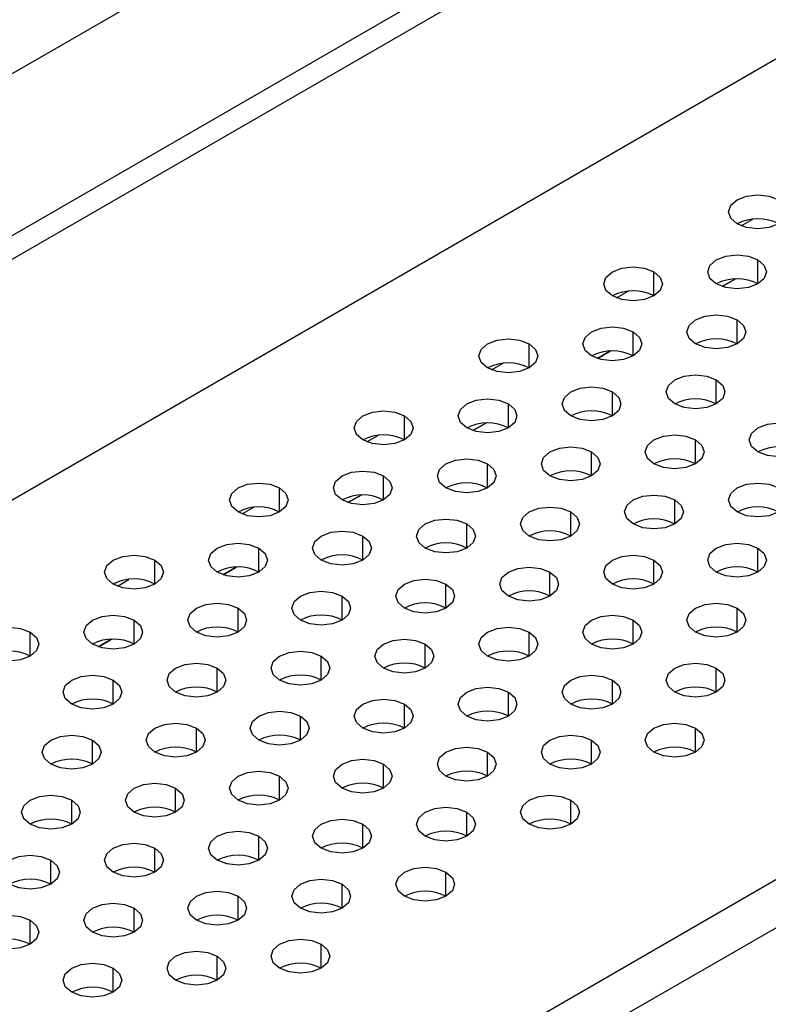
# Model space of a CAD drawing. Header units: millimetres. Extents: x 0 to 1118, y 0 to 864.
# Tile 117 of 256: x 907.29 to 910.47, y 659.16 to 663.35. Entities that reach past the tile are written whole.
import ezdxf

# ---------------------------------------------------------------- set-up
doc = ezdxf.new("R2010")
doc.units = ezdxf.units.MM

msp = doc.modelspace()

# ---------------------------------------------------------------- linework, layer by layer
at = {"color": 7, "linetype": 'Continuous', "lineweight": 25}
for p, q in [((924.6169, 673.1392), (905.0148, 661.8232)), ((889.0792, 651.9369), (924.6018, 672.4437)), ((924.6901, 672.3927), (889.1676, 651.8859)), ((888.9024, 650.7122), (924.9553, 671.5251)), ((929.746, 670.8005), (891.9253, 648.9671)), ((929.8343, 670.6474), (892.0137, 648.814)), ((910.2771, 662.2144), (910.3328, 662.2467)), ((909.7467, 661.9083), (909.8025, 661.9405)), ((909.2164, 661.6021), (909.2722, 661.6343)), ((908.6861, 661.296), (908.7419, 661.3282)), ((908.1557, 660.9898), (908.2115, 661.022)), ((907.6254, 660.6837), (907.6812, 660.7159))]:
    msp.add_line(p, q, dxfattribs=at)
at = {"color": 8, "linetype": 'Continuous', "lineweight": 25}
for p, q in [((910.3577, 662.4724), (910.4068, 662.5008)), ((910.4287, 662.2257), (910.4287, 662.3277)), ((909.9867, 662.1746), (909.9867, 662.2767)), ((910.3328, 662.2467), (910.277, 662.2145)), ((909.8273, 662.1663), (909.8765, 662.1946)), ((910.3403, 661.9705), (910.3403, 662.0726)), ((909.8984, 661.9195), (909.8984, 662.0216)), ((909.4564, 661.8685), (909.4564, 661.9705)), ((909.8024, 661.9405), (909.7467, 661.9083)), ((909.297, 661.8601), (909.3461, 661.8885)), ((910.2519, 661.7154), (910.2519, 661.8175)), ((909.81, 661.6644), (909.81, 661.7664)), ((909.368, 661.6134), (909.368, 661.7154)), ((908.9261, 661.5623), (908.9261, 661.6644)), ((909.2721, 661.6343), (909.2163, 661.6022)), ((908.7667, 661.554), (908.8158, 661.5823)), ((910.1635, 661.4603), (910.1635, 661.5623)), ((909.7216, 661.4093), (909.7216, 661.5113)), ((909.2796, 661.3582), (909.2796, 661.4603)), ((908.8377, 661.3072), (908.8377, 661.4093)), ((908.3958, 661.2562), (908.3958, 661.3582)), ((908.7418, 661.3282), (908.686, 661.296)), ((910.0751, 661.2052), (910.0751, 661.3072)), ((908.2363, 661.2478), (908.2855, 661.2762)), ((909.6332, 661.1541), (909.6332, 661.2562)), ((909.1912, 661.1031), (909.1912, 661.2052)), ((908.7493, 661.0521), (908.7493, 661.1541)), ((908.3074, 661.0011), (908.3074, 661.1031)), ((910.4287, 661.0011), (910.4287, 661.1031)), ((907.8654, 660.95), (907.8654, 661.0521)), ((909.9867, 660.95), (909.9867, 661.0521)), ((908.2114, 661.022), (908.1557, 660.9898)), ((907.706, 660.9417), (907.7551, 660.97)), ((909.5448, 660.899), (909.5448, 661.0011)), ((909.1029, 660.848), (909.1029, 660.95)), ((908.6609, 660.7969), (908.6609, 660.899)), ((908.219, 660.7459), (908.219, 660.848)), ((910.3403, 660.7459), (910.3403, 660.848)), ((907.777, 660.6949), (907.777, 660.7969)), ((909.8984, 660.6949), (909.8984, 660.7969)), ((907.3351, 660.6439), (907.3351, 660.7459)), ((907.6811, 660.7159), (907.6254, 660.6837)), ((909.4564, 660.6439), (909.4564, 660.7459)), ((909.0145, 660.5928), (909.0145, 660.6949)), ((908.5725, 660.5418), (908.5725, 660.6439)), ((908.1306, 660.4908), (908.1306, 660.5928)), ((910.2519, 660.4908), (910.2519, 660.5928)), ((907.6886, 660.4398), (907.6886, 660.5418)), ((909.81, 660.4398), (909.81, 660.5418)), ((909.368, 660.3887), (909.368, 660.4908)), ((908.9261, 660.3377), (908.9261, 660.4398)), ((908.4841, 660.2867), (908.4841, 660.3887)), ((908.0422, 660.2357), (908.0422, 660.3377)), ((910.1635, 660.2357), (910.1635, 660.3377)), ((907.6003, 660.1846), (907.6003, 660.2867)), ((909.7216, 660.1846), (909.7216, 660.2867)), ((909.2796, 660.1336), (909.2796, 660.2357)), ((908.8377, 660.0826), (908.8377, 660.1846)), ((908.3958, 660.0316), (908.3958, 660.1336)), ((907.9538, 659.9805), (907.9538, 660.0826)), ((907.5119, 659.9295), (907.5119, 660.0316)), ((909.6332, 659.9295), (909.6332, 660.0316)), ((909.1912, 659.8785), (909.1912, 659.9805)), ((908.7493, 659.8275), (908.7493, 659.9295)), ((908.3074, 659.7764), (908.3074, 659.8785)), ((907.8654, 659.7254), (907.8654, 659.8275)), ((907.4235, 659.6744), (907.4235, 659.7764)), ((909.1029, 659.6234), (909.1029, 659.7254)), ((908.6609, 659.5723), (908.6609, 659.6744)), ((908.219, 659.5213), (908.219, 659.6234)), ((907.777, 659.4703), (907.777, 659.5723)), ((907.3351, 659.4193), (907.3351, 659.5213)), ((908.5725, 659.3172), (908.5725, 659.4193)), ((908.1306, 659.2662), (908.1306, 659.3682)), ((907.6886, 659.2152), (907.6886, 659.3172))]:
    msp.add_line(p, q, dxfattribs=at)
at = {"color": 7, "linetype": 'Continuous', "lineweight": 25, "flags": 128}
for points in [[(910.3403, 662.4808), (910.3132, 662.5042), (910.3037, 662.5318), (910.3132, 662.5594), (910.3403, 662.5828), (910.3808, 662.5985), (910.4287, 662.604), (910.4765, 662.5985), (910.5171, 662.5828)], [(910.5171, 662.5828), (910.5442, 662.5594), (910.5537, 662.5318), (910.5442, 662.5042), (910.5171, 662.4808), (910.4765, 662.4651), (910.4287, 662.4597), (910.3808, 662.4651), (910.3403, 662.4808)], [(910.2519, 662.2257), (910.2248, 662.2491), (910.2153, 662.2767), (910.2248, 662.3043), (910.2519, 662.3277), (910.2925, 662.3434), (910.3403, 662.3488), (910.3881, 662.3434), (910.4287, 662.3277)], [(910.4287, 662.3277), (910.4558, 662.3043), (910.4653, 662.2767), (910.4558, 662.2491), (910.4287, 662.2257), (910.3881, 662.21), (910.3403, 662.2045), (910.2925, 662.21), (910.2519, 662.2257)], [(909.81, 662.1746), (909.7829, 662.198), (909.7734, 662.2257), (909.7829, 662.2533), (909.81, 662.2767), (909.8505, 662.2923), (909.8984, 662.2978), (909.9462, 662.2923), (909.9867, 662.2767)], [(909.9867, 662.2767), (910.0138, 662.2533), (910.0234, 662.2257), (910.0138, 662.198), (909.9867, 662.1746), (909.9462, 662.159), (909.8984, 662.1535), (909.8505, 662.159), (909.81, 662.1746)], [(910.1635, 661.9705), (910.1364, 661.9939), (910.1269, 662.0216), (910.1364, 662.0492), (910.1635, 662.0726), (910.2041, 662.0882), (910.2519, 662.0937), (910.2997, 662.0882), (910.3403, 662.0726)], [(910.3403, 662.0726), (910.3674, 662.0492), (910.3769, 662.0216), (910.3674, 661.9939), (910.3403, 661.9705), (910.2997, 661.9549), (910.2519, 661.9494), (910.2041, 661.9549), (910.1635, 661.9705)], [(909.7216, 661.9195), (909.6945, 661.9429), (909.685, 661.9705), (909.6945, 661.9981), (909.7216, 662.0216), (909.7621, 662.0372), (909.81, 662.0427), (909.8578, 662.0372), (909.8984, 662.0216)], [(909.8984, 662.0216), (909.9255, 661.9981), (909.935, 661.9705), (909.9255, 661.9429), (909.8984, 661.9195), (909.8578, 661.9039), (909.81, 661.8984), (909.7621, 661.9039), (909.7216, 661.9195)], [(909.2796, 661.8685), (909.2525, 661.8919), (909.243, 661.9195), (909.2525, 661.9471), (909.2796, 661.9705), (909.3202, 661.9862), (909.368, 661.9917), (909.4159, 661.9862), (909.4564, 661.9705)], [(909.4564, 661.9705), (909.4835, 661.9471), (909.493, 661.9195), (909.4835, 661.8919), (909.4564, 661.8685), (909.4159, 661.8528), (909.368, 661.8473), (909.3202, 661.8528), (909.2796, 661.8685)], [(910.0751, 661.7154), (910.048, 661.7388), (910.0385, 661.7664), (910.048, 661.794), (910.0751, 661.8175), (910.1157, 661.8331), (910.1635, 661.8386), (910.2114, 661.8331), (910.2519, 661.8175)], [(910.2519, 661.8175), (910.279, 661.794), (910.2885, 661.7664), (910.279, 661.7388), (910.2519, 661.7154), (910.2114, 661.6998), (910.1635, 661.6943), (910.1157, 661.6998), (910.0751, 661.7154)], [(909.6332, 661.6644), (909.6061, 661.6878), (909.5966, 661.7154), (909.6061, 661.743), (909.6332, 661.7664), (909.6737, 661.7821), (909.7216, 661.7876), (909.7694, 661.7821), (909.81, 661.7664)], [(909.81, 661.7664), (909.8371, 661.743), (909.8466, 661.7154), (909.8371, 661.6878), (909.81, 661.6644), (909.7694, 661.6487), (909.7216, 661.6432), (909.6737, 661.6487), (909.6332, 661.6644)], [(909.1912, 661.6134), (909.1642, 661.6368), (909.1546, 661.6644), (909.1642, 661.692), (909.1912, 661.7154), (909.2318, 661.731), (909.2796, 661.7365), (909.3275, 661.731), (909.368, 661.7154)], [(909.368, 661.7154), (909.3951, 661.692), (909.4046, 661.6644), (909.3951, 661.6368), (909.368, 661.6134), (909.3275, 661.5977), (909.2796, 661.5922), (909.2318, 661.5977), (909.1912, 661.6134)], [(908.7493, 661.5623), (908.7222, 661.5857), (908.7127, 661.6134), (908.7222, 661.641), (908.7493, 661.6644), (908.7899, 661.68), (908.8377, 661.6855), (908.8855, 661.68), (908.9261, 661.6644)], [(908.9261, 661.6644), (908.9532, 661.641), (908.9627, 661.6134), (908.9532, 661.5857), (908.9261, 661.5623), (908.8855, 661.5467), (908.8377, 661.5412), (908.7899, 661.5467), (908.7493, 661.5623)], [(910.4287, 661.5113), (910.4016, 661.5347), (910.3921, 661.5623), (910.4016, 661.5899), (910.4287, 661.6134), (910.4692, 661.629), (910.5171, 661.6345), (910.5649, 661.629), (910.6055, 661.6134)], [(910.6055, 661.6134), (910.6326, 661.5899), (910.6421, 661.5623), (910.6326, 661.5347), (910.6055, 661.5113), (910.5649, 661.4957), (910.5171, 661.4902), (910.4692, 661.4957), (910.4287, 661.5113)], [(909.9867, 661.4603), (909.9596, 661.4837), (909.9501, 661.5113), (909.9596, 661.5389), (909.9867, 661.5623), (910.0273, 661.578), (910.0751, 661.5835), (910.123, 661.578), (910.1635, 661.5623)], [(910.1635, 661.5623), (910.1906, 661.5389), (910.2001, 661.5113), (910.1906, 661.4837), (910.1635, 661.4603), (910.123, 661.4446), (910.0751, 661.4391), (910.0273, 661.4446), (909.9867, 661.4603)], [(909.5448, 661.4093), (909.5177, 661.4327), (909.5082, 661.4603), (909.5177, 661.4879), (909.5448, 661.5113), (909.5854, 661.5269), (909.6332, 661.5324), (909.681, 661.5269), (909.7216, 661.5113)], [(909.7216, 661.5113), (909.7487, 661.4879), (909.7582, 661.4603), (909.7487, 661.4327), (909.7216, 661.4093), (909.681, 661.3936), (909.6332, 661.3881), (909.5854, 661.3936), (909.5448, 661.4093)], [(909.1029, 661.3582), (909.0758, 661.3816), (909.0662, 661.4093), (909.0758, 661.4369), (909.1029, 661.4603), (909.1434, 661.4759), (909.1912, 661.4814), (909.2391, 661.4759), (909.2796, 661.4603)], [(908.6609, 661.3072), (908.6338, 661.3306), (908.6243, 661.3582), (908.6338, 661.3858), (908.6609, 661.4093), (908.7015, 661.4249), (908.7493, 661.4304), (908.7971, 661.4249), (908.8377, 661.4093)], [(909.2796, 661.4603), (909.3067, 661.4369), (909.3162, 661.4093), (909.3067, 661.3816), (909.2796, 661.3582), (909.2391, 661.3426), (909.1912, 661.3371), (909.1434, 661.3426), (909.1029, 661.3582)], [(908.219, 661.2562), (908.1919, 661.2796), (908.1824, 661.3072), (908.1919, 661.3348), (908.219, 661.3582), (908.2595, 661.3739), (908.3074, 661.3794), (908.3552, 661.3739), (908.3958, 661.3582)], [(908.8377, 661.4093), (908.8648, 661.3858), (908.8743, 661.3582), (908.8648, 661.3306), (908.8377, 661.3072), (908.7971, 661.2916), (908.7493, 661.2861), (908.7015, 661.2916), (908.6609, 661.3072)], [(910.3403, 661.2562), (910.3132, 661.2796), (910.3037, 661.3072), (910.3132, 661.3348), (910.3403, 661.3582), (910.3808, 661.3739), (910.4287, 661.3794), (910.4765, 661.3739), (910.5171, 661.3582)], [(908.3958, 661.3582), (908.4228, 661.3348), (908.4324, 661.3072), (908.4228, 661.2796), (908.3958, 661.2562), (908.3552, 661.2405), (908.3074, 661.235), (908.2595, 661.2405), (908.219, 661.2562)], [(910.5171, 661.3582), (910.5442, 661.3348), (910.5537, 661.3072), (910.5442, 661.2796), (910.5171, 661.2562), (910.4765, 661.2405), (910.4287, 661.235), (910.3808, 661.2405), (910.3403, 661.2562)], [(909.8984, 661.2052), (909.8713, 661.2286), (909.8617, 661.2562), (909.8713, 661.2838), (909.8984, 661.3072), (909.9389, 661.3228), (909.9867, 661.3283), (910.0346, 661.3228), (910.0751, 661.3072)], [(910.0751, 661.3072), (910.1022, 661.2838), (910.1117, 661.2562), (910.1022, 661.2286), (910.0751, 661.2052), (910.0346, 661.1895), (909.9867, 661.184), (909.9389, 661.1895), (909.8984, 661.2052)], [(909.4564, 661.1541), (909.4293, 661.1775), (909.4198, 661.2052), (909.4293, 661.2328), (909.4564, 661.2562), (909.497, 661.2718), (909.5448, 661.2773), (909.5926, 661.2718), (909.6332, 661.2562)], [(909.6332, 661.2562), (909.6603, 661.2328), (909.6698, 661.2052), (909.6603, 661.1775), (909.6332, 661.1541), (909.5926, 661.1385), (909.5448, 661.133), (909.497, 661.1385), (909.4564, 661.1541)], [(909.0145, 661.1031), (908.9874, 661.1265), (908.9779, 661.1541), (908.9874, 661.1817), (909.0145, 661.2052), (909.055, 661.2208), (909.1029, 661.2263), (909.1507, 661.2208), (909.1912, 661.2052)], [(908.5725, 661.0521), (908.5454, 661.0755), (908.5359, 661.1031), (908.5454, 661.1307), (908.5725, 661.1541), (908.6131, 661.1698), (908.6609, 661.1753), (908.7088, 661.1698), (908.7493, 661.1541)], [(909.1912, 661.2052), (909.2183, 661.1817), (909.2279, 661.1541), (909.2183, 661.1265), (909.1912, 661.1031), (909.1507, 661.0875), (909.1029, 661.082), (909.055, 661.0875), (909.0145, 661.1031)], [(908.7493, 661.1541), (908.7764, 661.1307), (908.7859, 661.1031), (908.7764, 661.0755), (908.7493, 661.0521), (908.7088, 661.0364), (908.6609, 661.0309), (908.6131, 661.0364), (908.5725, 661.0521)], [(908.1306, 661.0011), (908.1035, 661.0245), (908.094, 661.0521), (908.1035, 661.0797), (908.1306, 661.1031), (908.1711, 661.1187), (908.219, 661.1242), (908.2668, 661.1187), (908.3074, 661.1031)], [(908.3074, 661.1031), (908.3345, 661.0797), (908.344, 661.0521), (908.3345, 661.0245), (908.3074, 661.0011), (908.2668, 660.9854), (908.219, 660.9799), (908.1711, 660.9854), (908.1306, 661.0011)], [(910.2519, 661.0011), (910.2248, 661.0245), (910.2153, 661.0521), (910.2248, 661.0797), (910.2519, 661.1031), (910.2925, 661.1187), (910.3403, 661.1242), (910.3881, 661.1187), (910.4287, 661.1031)], [(910.4287, 661.1031), (910.4558, 661.0797), (910.4653, 661.0521), (910.4558, 661.0245), (910.4287, 661.0011), (910.3881, 660.9854), (910.3403, 660.9799), (910.2925, 660.9854), (910.2519, 661.0011)], [(907.6886, 660.95), (907.6615, 660.9734), (907.652, 661.0011), (907.6615, 661.0287), (907.6886, 661.0521), (907.7292, 661.0677), (907.777, 661.0732), (907.8249, 661.0677), (907.8654, 661.0521)], [(907.8654, 661.0521), (907.8925, 661.0287), (907.902, 661.0011), (907.8925, 660.9734), (907.8654, 660.95), (907.8249, 660.9344), (907.777, 660.9289), (907.7292, 660.9344), (907.6886, 660.95)], [(909.81, 660.95), (909.7829, 660.9734), (909.7734, 661.0011), (909.7829, 661.0287), (909.81, 661.0521), (909.8505, 661.0677), (909.8984, 661.0732), (909.9462, 661.0677), (909.9867, 661.0521)], [(909.9867, 661.0521), (910.0138, 661.0287), (910.0234, 661.0011), (910.0138, 660.9734), (909.9867, 660.95), (909.9462, 660.9344), (909.8984, 660.9289), (909.8505, 660.9344), (909.81, 660.95)], [(909.368, 660.899), (909.3409, 660.9224), (909.3314, 660.95), (909.3409, 660.9776), (909.368, 661.0011), (909.4086, 661.0167), (909.4564, 661.0222), (909.5042, 661.0167), (909.5448, 661.0011)], [(908.9261, 660.848), (908.899, 660.8714), (908.8895, 660.899), (908.899, 660.9266), (908.9261, 660.95), (908.9666, 660.9657), (909.0145, 660.9712), (909.0623, 660.9657), (909.1029, 660.95)], [(909.5448, 661.0011), (909.5719, 660.9776), (909.5814, 660.95), (909.5719, 660.9224), (909.5448, 660.899), (909.5042, 660.8834), (909.4564, 660.8779), (909.4086, 660.8834), (909.368, 660.899)], [(908.4841, 660.7969), (908.457, 660.8204), (908.4475, 660.848), (908.457, 660.8756), (908.4841, 660.899), (908.5247, 660.9146), (908.5725, 660.9201), (908.6204, 660.9146), (908.6609, 660.899)], [(909.1029, 660.95), (909.13, 660.9266), (909.1395, 660.899), (909.13, 660.8714), (909.1029, 660.848), (909.0623, 660.8323), (909.0145, 660.8268), (908.9666, 660.8323), (908.9261, 660.848)], [(908.6609, 660.899), (908.688, 660.8756), (908.6975, 660.848), (908.688, 660.8204), (908.6609, 660.7969), (908.6204, 660.7813), (908.5725, 660.7758), (908.5247, 660.7813), (908.4841, 660.7969)], [(908.0422, 660.7459), (908.0151, 660.7693), (908.0056, 660.7969), (908.0151, 660.8246), (908.0422, 660.848), (908.0828, 660.8636), (908.1306, 660.8691), (908.1784, 660.8636), (908.219, 660.848)], [(908.219, 660.848), (908.2461, 660.8246), (908.2556, 660.7969), (908.2461, 660.7693), (908.219, 660.7459), (908.1784, 660.7303), (908.1306, 660.7248), (908.0828, 660.7303), (908.0422, 660.7459)], [(910.1635, 660.7459), (910.1364, 660.7693), (910.1269, 660.7969), (910.1364, 660.8246), (910.1635, 660.848), (910.2041, 660.8636), (910.2519, 660.8691), (910.2997, 660.8636), (910.3403, 660.848)], [(910.3403, 660.848), (910.3674, 660.8246), (910.3769, 660.7969), (910.3674, 660.7693), (910.3403, 660.7459), (910.2997, 660.7303), (910.2519, 660.7248), (910.2041, 660.7303), (910.1635, 660.7459)], [(907.6003, 660.6949), (907.5732, 660.7183), (907.5636, 660.7459), (907.5732, 660.7735), (907.6003, 660.7969), (907.6408, 660.8126), (907.6886, 660.8181), (907.7365, 660.8126), (907.777, 660.7969)], [(907.777, 660.7969), (907.8041, 660.7735), (907.8136, 660.7459), (907.8041, 660.7183), (907.777, 660.6949), (907.7365, 660.6793), (907.6886, 660.6738), (907.6408, 660.6793), (907.6003, 660.6949)], [(909.7216, 660.6949), (909.6945, 660.7183), (909.685, 660.7459), (909.6945, 660.7735), (909.7216, 660.7969), (909.7621, 660.8126), (909.81, 660.8181), (909.8578, 660.8126), (909.8984, 660.7969)], [(909.8984, 660.7969), (909.9255, 660.7735), (909.935, 660.7459), (909.9255, 660.7183), (909.8984, 660.6949), (909.8578, 660.6793), (909.81, 660.6738), (909.7621, 660.6793), (909.7216, 660.6949)], [(907.1583, 660.6439), (907.1312, 660.6673), (907.1217, 660.6949), (907.1312, 660.7225), (907.1583, 660.7459), (907.1989, 660.7616), (907.2467, 660.7671), (907.2945, 660.7616), (907.3351, 660.7459)], [(909.2796, 660.6439), (909.2525, 660.6673), (909.243, 660.6949), (909.2525, 660.7225), (909.2796, 660.7459), (909.3202, 660.7616), (909.368, 660.7671), (909.4159, 660.7616), (909.4564, 660.7459)], [(907.3351, 660.7459), (907.3622, 660.7225), (907.3717, 660.6949), (907.3622, 660.6673), (907.3351, 660.6439), (907.2945, 660.6282), (907.2467, 660.6227), (907.1989, 660.6282), (907.1583, 660.6439)], [(908.8377, 660.5928), (908.8106, 660.6163), (908.8011, 660.6439), (908.8106, 660.6715), (908.8377, 660.6949), (908.8782, 660.7105), (908.9261, 660.716), (908.9739, 660.7105), (909.0145, 660.6949)], [(909.4564, 660.7459), (909.4835, 660.7225), (909.493, 660.6949), (909.4835, 660.6673), (909.4564, 660.6439), (909.4159, 660.6282), (909.368, 660.6227), (909.3202, 660.6282), (909.2796, 660.6439)], [(909.0145, 660.6949), (909.0416, 660.6715), (909.0511, 660.6439), (909.0416, 660.6163), (909.0145, 660.5928), (908.9739, 660.5772), (908.9261, 660.5717), (908.8782, 660.5772), (908.8377, 660.5928)], [(908.3958, 660.5418), (908.3687, 660.5652), (908.3591, 660.5928), (908.3687, 660.6205), (908.3958, 660.6439), (908.4363, 660.6595), (908.4841, 660.665), (908.532, 660.6595), (908.5725, 660.6439)], [(908.5725, 660.6439), (908.5996, 660.6205), (908.6091, 660.5928), (908.5996, 660.5652), (908.5725, 660.5418), (908.532, 660.5262), (908.4841, 660.5207), (908.4363, 660.5262), (908.3958, 660.5418)], [(907.9538, 660.4908), (907.9267, 660.5142), (907.9172, 660.5418), (907.9267, 660.5694), (907.9538, 660.5928), (907.9944, 660.6085), (908.0422, 660.614), (908.09, 660.6085), (908.1306, 660.5928)], [(908.1306, 660.5928), (908.1577, 660.5694), (908.1672, 660.5418), (908.1577, 660.5142), (908.1306, 660.4908), (908.09, 660.4752), (908.0422, 660.4697), (907.9944, 660.4752), (907.9538, 660.4908)], [(910.0751, 660.4908), (910.048, 660.5142), (910.0385, 660.5418), (910.048, 660.5694), (910.0751, 660.5928), (910.1157, 660.6085), (910.1635, 660.614), (910.2114, 660.6085), (910.2519, 660.5928)], [(910.2519, 660.5928), (910.279, 660.5694), (910.2885, 660.5418), (910.279, 660.5142), (910.2519, 660.4908), (910.2114, 660.4752), (910.1635, 660.4697), (910.1157, 660.4752), (910.0751, 660.4908)], [(907.5119, 660.4398), (907.4848, 660.4632), (907.4753, 660.4908), (907.4848, 660.5184), (907.5119, 660.5418), (907.5524, 660.5575), (907.6003, 660.563), (907.6481, 660.5575), (907.6886, 660.5418)], [(909.6332, 660.4398), (909.6061, 660.4632), (909.5966, 660.4908), (909.6061, 660.5184), (909.6332, 660.5418), (909.6737, 660.5575), (909.7216, 660.563), (909.7694, 660.5575), (909.81, 660.5418)], [(907.6886, 660.5418), (907.7157, 660.5184), (907.7253, 660.4908), (907.7157, 660.4632), (907.6886, 660.4398), (907.6481, 660.4241), (907.6003, 660.4186), (907.5524, 660.4241), (907.5119, 660.4398)], [(909.1912, 660.3887), (909.1642, 660.4122), (909.1546, 660.4398), (909.1642, 660.4674), (909.1912, 660.4908), (909.2318, 660.5064), (909.2796, 660.5119), (909.3275, 660.5064), (909.368, 660.4908)], [(909.81, 660.5418), (909.8371, 660.5184), (909.8466, 660.4908), (909.8371, 660.4632), (909.81, 660.4398), (909.7694, 660.4241), (909.7216, 660.4186), (909.6737, 660.4241), (909.6332, 660.4398)], [(908.7493, 660.3377), (908.7222, 660.3611), (908.7127, 660.3887), (908.7222, 660.4164), (908.7493, 660.4398), (908.7899, 660.4554), (908.8377, 660.4609), (908.8855, 660.4554), (908.9261, 660.4398)], [(909.368, 660.4908), (909.3951, 660.4674), (909.4046, 660.4398), (909.3951, 660.4122), (909.368, 660.3887), (909.3275, 660.3731), (909.2796, 660.3676), (909.2318, 660.3731), (909.1912, 660.3887)], [(908.9261, 660.4398), (908.9532, 660.4164), (908.9627, 660.3887), (908.9532, 660.3611), (908.9261, 660.3377), (908.8855, 660.3221), (908.8377, 660.3166), (908.7899, 660.3221), (908.7493, 660.3377)], [(908.3074, 660.2867), (908.2803, 660.3101), (908.2708, 660.3377), (908.2803, 660.3653), (908.3074, 660.3887), (908.3479, 660.4044), (908.3958, 660.4099), (908.4436, 660.4044), (908.4841, 660.3887)], [(908.4841, 660.3887), (908.5112, 660.3653), (908.5208, 660.3377), (908.5112, 660.3101), (908.4841, 660.2867), (908.4436, 660.2711), (908.3958, 660.2656), (908.3479, 660.2711), (908.3074, 660.2867)], [(907.8654, 660.2357), (907.8383, 660.2591), (907.8288, 660.2867), (907.8383, 660.3143), (907.8654, 660.3377), (907.906, 660.3534), (907.9538, 660.3589), (908.0016, 660.3534), (908.0422, 660.3377)], [(908.0422, 660.3377), (908.0693, 660.3143), (908.0788, 660.2867), (908.0693, 660.2591), (908.0422, 660.2357), (908.0016, 660.22), (907.9538, 660.2145), (907.906, 660.22), (907.8654, 660.2357)], [(909.9867, 660.2357), (909.9596, 660.2591), (909.9501, 660.2867), (909.9596, 660.3143), (909.9867, 660.3377), (910.0273, 660.3534), (910.0751, 660.3589), (910.123, 660.3534), (910.1635, 660.3377)], [(910.1635, 660.3377), (910.1906, 660.3143), (910.2001, 660.2867), (910.1906, 660.2591), (910.1635, 660.2357), (910.123, 660.22), (910.0751, 660.2145), (910.0273, 660.22), (909.9867, 660.2357)], [(907.4235, 660.1846), (907.3964, 660.2081), (907.3869, 660.2357), (907.3964, 660.2633), (907.4235, 660.2867), (907.464, 660.3023), (907.5119, 660.3078), (907.5597, 660.3023), (907.6003, 660.2867)], [(909.5448, 660.1846), (909.5177, 660.2081), (909.5082, 660.2357), (909.5177, 660.2633), (909.5448, 660.2867), (909.5854, 660.3023), (909.6332, 660.3078), (909.681, 660.3023), (909.7216, 660.2867)], [(907.6003, 660.2867), (907.6274, 660.2633), (907.6369, 660.2357), (907.6274, 660.2081), (907.6003, 660.1846), (907.5597, 660.169), (907.5119, 660.1635), (907.464, 660.169), (907.4235, 660.1846)], [(909.1029, 660.1336), (909.0758, 660.157), (909.0662, 660.1846), (909.0758, 660.2123), (909.1029, 660.2357), (909.1434, 660.2513), (909.1912, 660.2568), (909.2391, 660.2513), (909.2796, 660.2357)], [(909.7216, 660.2867), (909.7487, 660.2633), (909.7582, 660.2357), (909.7487, 660.2081), (909.7216, 660.1846), (909.681, 660.169), (909.6332, 660.1635), (909.5854, 660.169), (909.5448, 660.1846)], [(909.2796, 660.2357), (909.3067, 660.2123), (909.3162, 660.1846), (909.3067, 660.157), (909.2796, 660.1336), (909.2391, 660.118), (909.1912, 660.1125), (909.1434, 660.118), (909.1029, 660.1336)], [(908.6609, 660.0826), (908.6338, 660.106), (908.6243, 660.1336), (908.6338, 660.1612), (908.6609, 660.1846), (908.7015, 660.2003), (908.7493, 660.2058), (908.7971, 660.2003), (908.8377, 660.1846)], [(908.8377, 660.1846), (908.8648, 660.1612), (908.8743, 660.1336), (908.8648, 660.106), (908.8377, 660.0826), (908.7971, 660.0669), (908.7493, 660.0615), (908.7015, 660.0669), (908.6609, 660.0826)], [(908.219, 660.0316), (908.1919, 660.055), (908.1824, 660.0826), (908.1919, 660.1102), (908.219, 660.1336), (908.2595, 660.1493), (908.3074, 660.1548), (908.3552, 660.1493), (908.3958, 660.1336)], [(908.3958, 660.1336), (908.4228, 660.1102), (908.4324, 660.0826), (908.4228, 660.055), (908.3958, 660.0316), (908.3552, 660.0159), (908.3074, 660.0104), (908.2595, 660.0159), (908.219, 660.0316)], [(907.777, 659.9805), (907.7499, 660.004), (907.7404, 660.0316), (907.7499, 660.0592), (907.777, 660.0826), (907.8176, 660.0982), (907.8654, 660.1037), (907.9133, 660.0982), (907.9538, 660.0826)], [(907.9538, 660.0826), (907.9809, 660.0592), (907.9904, 660.0316), (907.9809, 660.004), (907.9538, 659.9805), (907.9133, 659.9649), (907.8654, 659.9594), (907.8176, 659.9649), (907.777, 659.9805)], [(907.3351, 659.9295), (907.308, 659.9529), (907.2985, 659.9805), (907.308, 660.0082), (907.3351, 660.0316), (907.3756, 660.0472), (907.4235, 660.0527), (907.4713, 660.0472), (907.5119, 660.0316)], [(909.4564, 659.9295), (909.4293, 659.9529), (909.4198, 659.9805), (909.4293, 660.0082), (909.4564, 660.0316), (909.497, 660.0472), (909.5448, 660.0527), (909.5926, 660.0472), (909.6332, 660.0316)], [(907.5119, 660.0316), (907.539, 660.0082), (907.5485, 659.9805), (907.539, 659.9529), (907.5119, 659.9295), (907.4713, 659.9139), (907.4235, 659.9084), (907.3756, 659.9139), (907.3351, 659.9295)], [(909.0145, 659.8785), (908.9874, 659.9019), (908.9779, 659.9295), (908.9874, 659.9571), (909.0145, 659.9805), (909.055, 659.9962), (909.1029, 660.0017), (909.1507, 659.9962), (909.1912, 659.9805)], [(909.6332, 660.0316), (909.6603, 660.0082), (909.6698, 659.9805), (909.6603, 659.9529), (909.6332, 659.9295), (909.5926, 659.9139), (909.5448, 659.9084), (909.497, 659.9139), (909.4564, 659.9295)], [(909.1912, 659.9805), (909.2183, 659.9571), (909.2279, 659.9295), (909.2183, 659.9019), (909.1912, 659.8785), (909.1507, 659.8628), (909.1029, 659.8574), (909.055, 659.8628), (909.0145, 659.8785)], [(908.5725, 659.8275), (908.5454, 659.8509), (908.5359, 659.8785), (908.5454, 659.9061), (908.5725, 659.9295), (908.6131, 659.9452), (908.6609, 659.9507), (908.7088, 659.9452), (908.7493, 659.9295)], [(908.7493, 659.9295), (908.7764, 659.9061), (908.7859, 659.8785), (908.7764, 659.8509), (908.7493, 659.8275), (908.7088, 659.8118), (908.6609, 659.8063), (908.6131, 659.8118), (908.5725, 659.8275)], [(908.1306, 659.7764), (908.1035, 659.7998), (908.094, 659.8275), (908.1035, 659.8551), (908.1306, 659.8785), (908.1711, 659.8941), (908.219, 659.8996), (908.2668, 659.8941), (908.3074, 659.8785)], [(908.3074, 659.8785), (908.3345, 659.8551), (908.344, 659.8275), (908.3345, 659.7998), (908.3074, 659.7764), (908.2668, 659.7608), (908.219, 659.7553), (908.1711, 659.7608), (908.1306, 659.7764)], [(907.6886, 659.7254), (907.6615, 659.7488), (907.652, 659.7764), (907.6615, 659.8041), (907.6886, 659.8275), (907.7292, 659.8431), (907.777, 659.8486), (907.8249, 659.8431), (907.8654, 659.8275)], [(907.2467, 659.6744), (907.2196, 659.6978), (907.2101, 659.7254), (907.2196, 659.753), (907.2467, 659.7764), (907.2873, 659.7921), (907.3351, 659.7976), (907.3829, 659.7921), (907.4235, 659.7764)], [(907.8654, 659.8275), (907.8925, 659.8041), (907.902, 659.7764), (907.8925, 659.7488), (907.8654, 659.7254), (907.8249, 659.7098), (907.777, 659.7043), (907.7292, 659.7098), (907.6886, 659.7254)], [(907.4235, 659.7764), (907.4506, 659.753), (907.4601, 659.7254), (907.4506, 659.6978), (907.4235, 659.6744), (907.3829, 659.6587), (907.3351, 659.6533), (907.2873, 659.6587), (907.2467, 659.6744)], [(908.9261, 659.6234), (908.899, 659.6468), (908.8895, 659.6744), (908.899, 659.702), (908.9261, 659.7254), (908.9666, 659.7411), (909.0145, 659.7465), (909.0623, 659.7411), (909.1029, 659.7254)], [(909.1029, 659.7254), (909.13, 659.702), (909.1395, 659.6744), (909.13, 659.6468), (909.1029, 659.6234), (909.0623, 659.6077), (909.0145, 659.6022), (908.9666, 659.6077), (908.9261, 659.6234)], [(908.4841, 659.5723), (908.457, 659.5957), (908.4475, 659.6234), (908.457, 659.651), (908.4841, 659.6744), (908.5247, 659.69), (908.5725, 659.6955), (908.6204, 659.69), (908.6609, 659.6744)], [(908.6609, 659.6744), (908.688, 659.651), (908.6975, 659.6234), (908.688, 659.5957), (908.6609, 659.5723), (908.6204, 659.5567), (908.5725, 659.5512), (908.5247, 659.5567), (908.4841, 659.5723)], [(908.0422, 659.5213), (908.0151, 659.5447), (908.0056, 659.5723), (908.0151, 659.6), (908.0422, 659.6234), (908.0828, 659.639), (908.1306, 659.6445), (908.1784, 659.639), (908.219, 659.6234)], [(908.219, 659.6234), (908.2461, 659.6), (908.2556, 659.5723), (908.2461, 659.5447), (908.219, 659.5213), (908.1784, 659.5057), (908.1306, 659.5002), (908.0828, 659.5057), (908.0422, 659.5213)], [(907.6003, 659.4703), (907.5732, 659.4937), (907.5636, 659.5213), (907.5732, 659.5489), (907.6003, 659.5723), (907.6408, 659.588), (907.6886, 659.5935), (907.7365, 659.588), (907.777, 659.5723)], [(907.1583, 659.4193), (907.1312, 659.4427), (907.1217, 659.4703), (907.1312, 659.4979), (907.1583, 659.5213), (907.1989, 659.537), (907.2467, 659.5424), (907.2945, 659.537), (907.3351, 659.5213)], [(907.777, 659.5723), (907.8041, 659.5489), (907.8136, 659.5213), (907.8041, 659.4937), (907.777, 659.4703), (907.7365, 659.4546), (907.6886, 659.4491), (907.6408, 659.4546), (907.6003, 659.4703)], [(907.3351, 659.5213), (907.3622, 659.4979), (907.3717, 659.4703), (907.3622, 659.4427), (907.3351, 659.4193), (907.2945, 659.4036), (907.2467, 659.3981), (907.1989, 659.4036), (907.1583, 659.4193)], [(908.3958, 659.3172), (908.3687, 659.3406), (908.3591, 659.3682), (908.3687, 659.3958), (908.3958, 659.4193), (908.4363, 659.4349), (908.4841, 659.4404), (908.532, 659.4349), (908.5725, 659.4193)], [(908.5725, 659.4193), (908.5996, 659.3958), (908.6091, 659.3682), (908.5996, 659.3406), (908.5725, 659.3172), (908.532, 659.3016), (908.4841, 659.2961), (908.4363, 659.3016), (908.3958, 659.3172)], [(907.9538, 659.2662), (907.9267, 659.2896), (907.9172, 659.3172), (907.9267, 659.3448), (907.9538, 659.3682), (907.9944, 659.3839), (908.0422, 659.3894), (908.09, 659.3839), (908.1306, 659.3682)], [(907.5119, 659.2152), (907.4848, 659.2386), (907.4753, 659.2662), (907.4848, 659.2938), (907.5119, 659.3172), (907.5524, 659.3329), (907.6003, 659.3383), (907.6481, 659.3329), (907.6886, 659.3172)], [(908.1306, 659.3682), (908.1577, 659.3448), (908.1672, 659.3172), (908.1577, 659.2896), (908.1306, 659.2662), (908.09, 659.2505), (908.0422, 659.245), (907.9944, 659.2505), (907.9538, 659.2662)], [(907.6886, 659.3172), (907.7157, 659.2938), (907.7253, 659.2662), (907.7157, 659.2386), (907.6886, 659.2152), (907.6481, 659.1995), (907.6003, 659.194), (907.5524, 659.1995), (907.5119, 659.2152)]]:
    msp.add_lwpolyline(points, dxfattribs=at)
at = {"color": 7, "linetype": 'Continuous', "lineweight": 25}
for centre in [(910.4287, 662.3102), (910.3403, 662.0551), (909.8984, 662.004), (910.2519, 661.7999), (909.81, 661.7489), (909.368, 661.6979), (910.1635, 661.5448), (909.7216, 661.4938), (909.2796, 661.4427), (908.8377, 661.3917), (910.5171, 661.3407), (910.0751, 661.2897), (909.6332, 661.2386), (909.1912, 661.1876), (908.7493, 661.1366), (908.3074, 661.0856), (910.4287, 661.0856), (909.9867, 661.0345), (909.5448, 660.9835), (909.1029, 660.9325), (908.6609, 660.8815), (908.219, 660.8304), (910.3403, 660.8304), (907.777, 660.7794), (909.8984, 660.7794), (909.4564, 660.7284), (909.0145, 660.6774), (908.5725, 660.6263), (908.1306, 660.5753), (910.2519, 660.5753), (907.6886, 660.5243), (909.81, 660.5243), (907.2467, 660.4733), (909.368, 660.4733), (908.9261, 660.4222), (908.4841, 660.3712), (908.0422, 660.3202), (910.1635, 660.3202), (907.6003, 660.2692), (909.7216, 660.2692), (909.2796, 660.2181), (908.8377, 660.1671), (908.3958, 660.1161), (907.9538, 660.0651), (910.0751, 660.0651), (907.5119, 660.014), (909.6332, 660.014), (909.1912, 659.963), (908.7493, 659.912), (908.3074, 659.861), (907.8654, 659.8099), (907.4235, 659.7589), (909.5448, 659.7589), (909.1029, 659.7079), (908.6609, 659.6569), (908.219, 659.6058), (907.777, 659.5548), (907.3351, 659.5038), (909.0145, 659.4528), (908.5725, 659.4017), (908.1306, 659.3507), (907.6886, 659.2997), (907.2467, 659.2486), (908.4841, 659.1466), (908.0422, 659.0956), (907.6003, 659.0445)]:
    msp.add_arc(centre, 0.1921, 62.61, 117.3846, dxfattribs=at)

doc.saveas('drawing.dxf')
